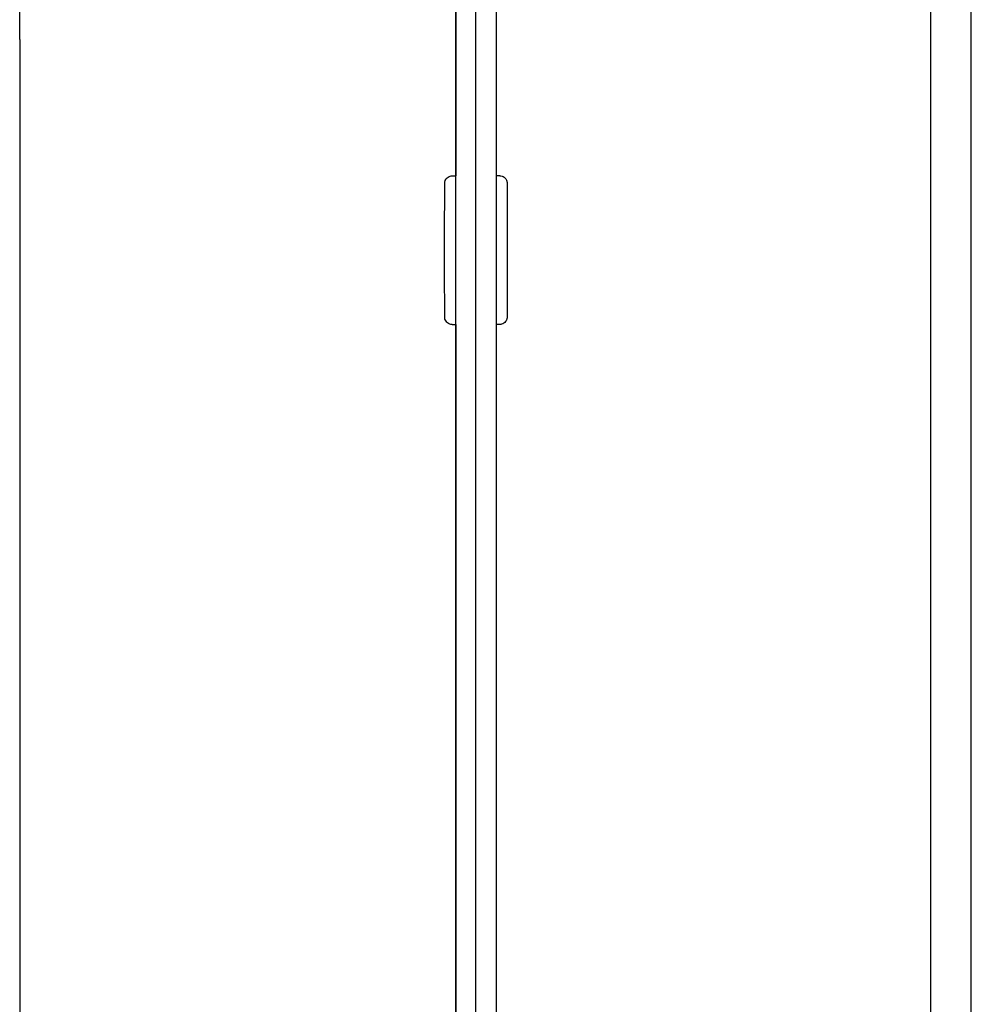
# Model space of a CAD drawing. Extents: x 0 to 796, y 0 to 496.
# Tile 226 of 242: x 731.23 to 732.51, y 290.9 to 292.22. Entities that reach past the tile are written whole.
import ezdxf

# ---------------------------------------------------------------- set-up
doc = ezdxf.new("R2010")
doc.units = 0
doc.header["$LTSCALE"] = 12
doc.header["$MEASUREMENT"] = 0
doc.layers.add('X', color=1, linetype='CONTINUOUS')

msp = doc.modelspace()

# ---------------------------------------------------------------- linework, layer by layer
at = {"layer": 'X'}
for p, q in [((732.50864, 290.7739), (732.50864, 297.96823)), ((731.81527, 287.4874), (731.81527, 292.7924)), ((731.84227, 287.4874), (731.84227, 292.7924)), ((731.84227, 287.4874), (731.84227, 292.7924)), ((731.86927, 292.7924), (731.86927, 287.4874)), ((731.81509, 292.69567), (731.81509, 292.0149)), ((731.22841, 292.1984), (731.22841, 288.0814)), ((732.45395, 292.1984), (732.45395, 288.0814)), ((731.81018, 292.0149), (731.81518, 292.0149)), ((731.87418, 292.0149), (731.86927, 292.0149)), ((731.81018, 291.8149), (731.81518, 291.8149)), ((731.81509, 291.8149), (731.81509, 290.8279)), ((731.87418, 291.8149), (731.86927, 291.8149))]:
    msp.add_line(p, q, dxfattribs=at)
msp.add_ellipse((731.81518, 291.9149), major_axis=(0, -0.1), ratio=0.0006637, start_param=0, end_param=3.1415927, dxfattribs=at)
for points, knots in [([(731.22841, 292.1984), (731.22841, 292.22881), (731.22841, 292.25962), (731.22842, 292.31673), (731.22843, 292.34382), (731.22845, 292.39156), (731.22847, 292.4128), (731.2285, 292.44684), (731.22852, 292.46005), (731.22855, 292.47276), (731.22856, 292.47584), (731.22858, 292.47903), (731.22857, 292.47956), (731.2286, 292.48126), (731.22861, 292.48162), (731.22864, 292.48259), (731.22864, 292.48286), (731.22867, 292.48364), (731.2287, 292.48423), (731.22881, 292.48617), (731.22893, 292.48772), (731.22923, 292.49069), (731.22942, 292.49218), (731.23028, 292.49786), (731.23121, 292.50204), (731.23483, 292.51434), (731.23842, 292.52231), (731.24829, 292.538), (731.25504, 292.54567), (731.27041, 292.55834), (731.27923, 292.56349), (731.2978, 292.57067), (731.30779, 292.5728), (731.31927, 292.57336), (731.32081, 292.5734), (731.32234, 292.5734)], [0, 0, 0, 0, 0.09124748, 0.09124748, 0.18084844, 0.18084844, 0.27052512, 0.27052512, 0.36026364, 0.36026364, 0.40495402, 0.40495402, 0.42909917, 0.42909917, 0.43439136, 0.43439136, 0.43599987, 0.43599987, 0.43828937, 0.43828937, 0.44291359, 0.44291359, 0.4474246, 0.4474246, 0.4601998, 0.4601998, 0.48592535, 0.48592535, 0.5158118, 0.5158118, 0.54568121, 0.54568121, 0.57555354, 0.57555354, 0.58016105, 0.58016105, 0.58016105, 0.58016105]), ([(732.36001, 292.5734), (732.37015, 292.5734), (732.38041, 292.57171), (732.39944, 292.56528), (732.40847, 292.56052), (732.42437, 292.54854), (732.43144, 292.54118), (732.44277, 292.5248), (732.44717, 292.51558), (732.45136, 292.50132), (732.45237, 292.49646), (732.45324, 292.48976), (732.45342, 292.48785), (732.45358, 292.48562), (732.4536, 292.48515), (732.45365, 292.48436), (732.45366, 292.48402), (732.4537, 292.48325), (732.45371, 292.48286), (732.45373, 292.48221), (732.45374, 292.48195), (732.45375, 292.48137), (732.45376, 292.48112), (732.45377, 292.48038), (732.45377, 292.48005), (732.45378, 292.47862), (732.45379, 292.47741), (732.45381, 292.47051), (732.45383, 292.46108), (732.45387, 292.43362), (732.45388, 292.41471), (732.45391, 292.3709), (732.45392, 292.3456), (732.45394, 292.29151), (732.45395, 292.26206), (732.45395, 292.22111), (732.45395, 292.20975), (732.45395, 292.1984)], [0, 0, 0, 0, 0.03040307, 0.03040307, 0.06025632, 0.06025632, 0.09012927, 0.09012927, 0.12000056, 0.12000056, 0.13474453, 0.13474453, 0.14043154, 0.14043154, 0.14200807, 0.14200807, 0.14329104, 0.14329104, 0.14531335, 0.14531335, 0.1475038, 0.1475038, 0.15127998, 0.15127998, 0.16072178, 0.16072178, 0.18903506, 0.18903506, 0.27488733, 0.27488733, 0.36670105, 0.36670105, 0.45645467, 0.45645467, 0.54614328, 0.54614328, 0.58018582, 0.58018582, 0.58018582, 0.58018582]), ([(731.81018, 291.8149), (731.8091, 291.8149), (731.808, 291.81508), (731.80597, 291.81577), (731.80501, 291.81627), (731.80331, 291.81755), (731.80256, 291.81834), (731.80135, 291.82009), (731.80088, 291.82107), (731.80044, 291.82257), (731.80033, 291.82309), (731.80025, 291.82368), (731.80024, 291.82379), (731.80022, 291.82397), (731.80022, 291.82405), (731.8002, 291.82421), (731.8002, 291.82428), (731.80019, 291.8244), (731.80019, 291.82445), (731.80019, 291.82455), (731.80019, 291.82459), (731.80018, 291.82471), (731.80018, 291.82475), (731.80018, 291.82493), (731.80018, 291.82503), (731.80017, 291.82561), (731.80017, 291.82634), (731.80016, 291.82984), (731.80015, 291.83405), (731.80014, 291.84496), (731.80014, 291.85159), (731.80013, 291.8666), (731.80013, 291.87516), (731.80012, 291.89314), (731.80012, 291.90277), (731.80012, 291.92189), (731.80012, 291.93161), (731.80013, 291.94992), (731.80013, 291.95874), (731.80014, 291.9744), (731.80014, 291.98143), (731.80015, 291.99284), (731.80016, 291.99736), (731.80017, 292.00186), (731.80017, 292.003), (731.80017, 292.00421), (731.80018, 292.00453), (731.80018, 292.00486), (731.80018, 292.00494), (731.80018, 292.00511), (731.80018, 292.00516), (731.80019, 292.00535), (731.80019, 292.00543), (731.80021, 292.00561), (731.80021, 292.00567), (731.80022, 292.00584), (731.80024, 292.00594), (731.80026, 292.00618), (731.80028, 292.00632), (731.80034, 292.00669), (731.80039, 292.00693), (731.80056, 292.00768), (731.80072, 292.00819), (731.80127, 292.00954), (731.80176, 292.01037), (731.80299, 292.01193), (731.8038, 292.01267), (731.80557, 292.01383), (731.80656, 292.01428), (731.80843, 292.01478), (731.80931, 292.0149), (731.81018, 292.0149)], [0, 0, 0, 0, 0.0032486, 0.0032486, 0.00643285, 0.00643285, 0.00961936, 0.00961936, 0.01280483, 0.01280483, 0.01433865, 0.01433865, 0.01470055, 0.01470055, 0.01497508, 0.01497508, 0.015358, 0.015358, 0.01574559, 0.01574559, 0.01638728, 0.01638728, 0.01787645, 0.01787645, 0.02233828, 0.02233828, 0.0357554, 0.0357554, 0.06656858, 0.06656858, 0.09527037, 0.09527037, 0.12396237, 0.12396237, 0.15264596, 0.15264596, 0.18132771, 0.18132771, 0.21000935, 0.21000935, 0.23869251, 0.23869251, 0.26738153, 0.26738153, 0.28160767, 0.28160767, 0.2896423, 0.2896423, 0.29329699, 0.29329699, 0.29467008, 0.29467008, 0.29527833, 0.29527833, 0.29555957, 0.29555957, 0.29592335, 0.29592335, 0.29634867, 0.29634867, 0.29709385, 0.29709385, 0.29867165, 0.29867165, 0.3014837, 0.3014837, 0.30466086, 0.30466086, 0.3078469, 0.3078469, 0.31046519, 0.31046519, 0.31046519, 0.31046519]), ([(731.87418, 292.0149), (731.87526, 292.0149), (731.87636, 292.01472), (731.87839, 292.01403), (731.87935, 292.01352), (731.88105, 292.01224), (731.8818, 292.01146), (731.88301, 292.00971), (731.88348, 292.00873), (731.88392, 292.00722), (731.88403, 292.00671), (731.88411, 292.00611), (731.88412, 292.006), (731.88414, 292.00582), (731.88415, 292.00575), (731.88416, 292.00559), (731.88416, 292.00551), (731.88417, 292.00539), (731.88417, 292.00534), (731.88418, 292.00524), (731.88418, 292.0052), (731.88418, 292.00508), (731.88418, 292.00504), (731.88418, 292.00487), (731.88419, 292.00476), (731.88419, 292.00418), (731.88419, 292.00345), (731.8842, 291.99996), (731.88421, 291.99575), (731.88422, 291.98484), (731.88422, 291.97821), (731.88423, 291.9632), (731.88424, 291.95463), (731.88424, 291.93666), (731.88424, 291.92702), (731.88424, 291.90791), (731.88424, 291.89819), (731.88424, 291.87987), (731.88423, 291.87105), (731.88423, 291.85539), (731.88422, 291.84837), (731.88421, 291.83695), (731.88421, 291.83243), (731.8842, 291.82793), (731.88419, 291.82679), (731.88419, 291.82558), (731.88419, 291.82527), (731.88418, 291.82493), (731.88418, 291.82486), (731.88418, 291.82468), (731.88418, 291.82463), (731.88417, 291.82444), (731.88417, 291.82436), (731.88416, 291.82419), (731.88415, 291.82412), (731.88414, 291.82396), (731.88413, 291.82385), (731.8841, 291.82361), (731.88408, 291.82348), (731.88402, 291.8231), (731.88397, 291.82286), (731.8838, 291.82211), (731.88364, 291.82161), (731.88309, 291.82025), (731.88261, 291.81943), (731.88137, 291.81786), (731.88057, 291.81713), (731.8788, 291.81596), (731.8778, 291.81552), (731.87593, 291.81501), (731.87505, 291.8149), (731.87418, 291.8149)], [0, 0, 0, 0, 0.0032486, 0.0032486, 0.00643285, 0.00643285, 0.00961936, 0.00961936, 0.01280483, 0.01280483, 0.01433865, 0.01433865, 0.01470055, 0.01470055, 0.01497508, 0.01497508, 0.015358, 0.015358, 0.01574559, 0.01574559, 0.01638728, 0.01638728, 0.01787645, 0.01787645, 0.02233828, 0.02233828, 0.0357554, 0.0357554, 0.06656858, 0.06656858, 0.09527037, 0.09527037, 0.12396237, 0.12396237, 0.15264596, 0.15264596, 0.18132771, 0.18132771, 0.21000935, 0.21000935, 0.23869251, 0.23869251, 0.26738153, 0.26738153, 0.28160767, 0.28160767, 0.2896423, 0.2896423, 0.29329699, 0.29329699, 0.29467008, 0.29467008, 0.29527833, 0.29527833, 0.29555957, 0.29555957, 0.29592335, 0.29592335, 0.29634867, 0.29634867, 0.29709385, 0.29709385, 0.29867165, 0.29867165, 0.3014837, 0.3014837, 0.30466086, 0.30466086, 0.3078469, 0.3078469, 0.31046519, 0.31046519, 0.31046519, 0.31046519])]:
    msp.add_open_spline(points, degree=3, knots=knots, dxfattribs=at)

doc.saveas('drawing.dxf')
